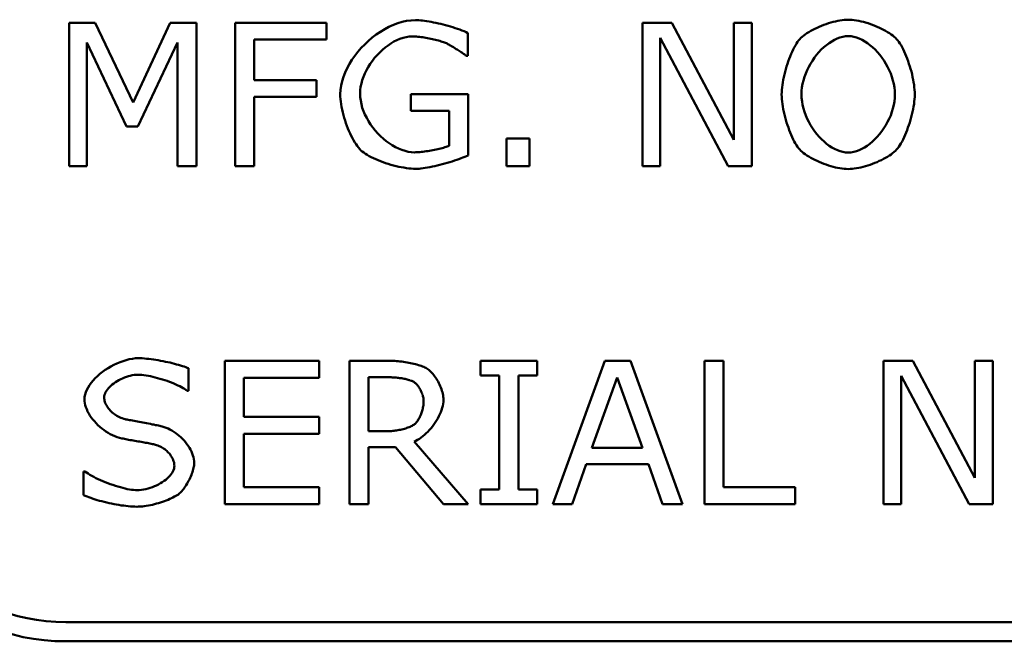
# Model space of a CAD drawing. Header units: millimetres. Extents: x 163 to 2699, y 224 to 730.
# Tile 115 of 168: x 742 to 752, y 470 to 477. Entities that reach past the tile are written whole.
import ezdxf

# ---------------------------------------------------------------- set-up
doc = ezdxf.new("R2010")
doc.units = ezdxf.units.MM
doc.layers.add('可見 (ISO)', color=7, linetype='Continuous', lineweight=50)

msp = doc.modelspace()

# ---------------------------------------------------------------- linework, layer by layer
at = {"layer": '可見 (ISO)'}
for p, q in [((742.463, 476.797), (742.735, 476.797)), ((742.463, 475.297), (742.463, 476.797)), ((742.735, 476.797), (743.134, 475.962)), ((743.134, 475.962), (743.521, 476.797)), ((743.521, 476.797), (743.798, 476.797)), ((743.798, 476.797), (743.798, 475.297)), ((744.202, 476.797), (745.159, 476.797)), ((744.202, 475.297), (744.202, 476.797)), ((745.159, 476.797), (745.159, 476.62)), ((748.463, 476.797), (748.772, 476.797)), ((748.463, 475.297), (748.463, 476.797)), ((748.772, 476.797), (749.421, 475.573)), ((749.421, 476.797), (749.607, 476.797)), ((749.421, 475.573), (749.421, 476.797)), ((749.607, 476.797), (749.607, 475.297)), ((744.402, 476.62), (744.402, 476.197)), ((745.159, 476.62), (744.402, 476.62)), ((746.637, 476.689), (746.637, 476.452)), ((748.649, 476.639), (748.649, 475.297)), ((749.361, 475.297), (748.649, 476.639)), ((742.649, 476.589), (742.649, 475.297)), ((743.063, 475.71), (742.649, 476.589)), ((743.598, 476.589), (743.182, 475.71)), ((743.598, 475.297), (743.598, 476.589)), ((746.637, 476.452), (746.619, 476.452)), ((744.402, 476.197), (745.053, 476.197)), ((745.053, 476.197), (745.053, 476.02)), ((744.402, 476.02), (744.402, 475.297)), ((745.053, 476.02), (744.402, 476.02)), ((746.039, 476.051), (746.639, 476.051)), ((746.039, 475.876), (746.039, 476.051)), ((746.639, 476.051), (746.639, 475.407)), ((746.442, 475.876), (746.039, 475.876)), ((746.442, 475.509), (746.442, 475.876)), ((743.182, 475.71), (743.063, 475.71)), ((747.04, 475.584), (747.282, 475.584)), ((747.04, 475.297), (747.04, 475.584)), ((747.282, 475.584), (747.282, 475.297)), ((742.649, 475.297), (742.463, 475.297)), ((743.798, 475.297), (743.598, 475.297)), ((744.402, 475.297), (744.202, 475.297)), ((747.282, 475.297), (747.04, 475.297)), ((748.649, 475.297), (748.463, 475.297)), ((749.607, 475.297), (749.361, 475.297)), ((744.094, 473.258), (745.081, 473.258)), ((744.094, 471.758), (744.094, 473.258)), ((745.081, 473.258), (745.081, 473.081)), ((745.398, 473.258), (745.818, 473.258)), ((745.398, 471.758), (745.398, 473.258)), ((746.769, 473.258), (747.361, 473.258)), ((746.769, 473.105), (746.769, 473.258)), ((747.361, 473.258), (747.361, 473.105)), ((747.525, 471.758), (748.071, 473.258)), ((748.071, 473.258), (748.338, 473.258)), ((748.338, 473.258), (748.884, 471.758)), ((749.112, 473.258), (749.311, 473.258)), ((749.112, 471.758), (749.112, 473.258)), ((749.311, 473.258), (749.311, 471.936)), ((750.985, 473.258), (751.294, 473.258)), ((750.985, 471.758), (750.985, 473.258)), ((751.294, 473.258), (751.943, 472.034)), ((751.943, 473.258), (752.129, 473.258)), ((751.943, 472.034), (751.943, 473.258)), ((752.129, 473.258), (752.129, 471.758)), ((743.713, 473.18), (743.713, 472.945)), ((744.293, 473.081), (744.293, 472.67)), ((745.081, 473.081), (744.293, 473.081)), ((745.833, 473.086), (745.597, 473.086)), ((745.597, 473.086), (745.597, 472.521)), ((746.965, 473.105), (746.769, 473.105)), ((746.965, 471.911), (746.965, 473.105)), ((747.165, 473.105), (747.165, 471.911)), ((747.361, 473.105), (747.165, 473.105)), ((748.199, 473.084), (747.935, 472.347)), ((748.463, 472.347), (748.199, 473.084)), ((751.171, 473.1), (751.171, 471.758)), ((751.883, 471.758), (751.171, 473.1)), ((743.713, 472.945), (743.698, 472.945)), ((744.293, 472.67), (745.081, 472.67)), ((745.081, 472.67), (745.081, 472.493)), ((745.597, 472.521), (745.799, 472.521)), ((744.293, 472.493), (744.293, 471.936)), ((745.081, 472.493), (744.293, 472.493)), ((746.075, 472.415), (746.639, 471.758)), ((745.597, 472.355), (745.597, 471.758)), ((745.878, 472.355), (745.597, 472.355)), ((746.38, 471.758), (745.878, 472.355)), ((747.935, 472.347), (748.463, 472.347)), ((742.616, 472.101), (742.63, 472.101)), ((742.616, 471.851), (742.616, 472.101)), ((747.873, 472.175), (747.727, 471.758)), ((748.525, 472.175), (747.873, 472.175)), ((748.672, 471.758), (748.525, 472.175)), ((744.293, 471.936), (745.081, 471.936)), ((745.081, 471.936), (745.081, 471.758)), ((746.769, 471.911), (746.965, 471.911)), ((746.769, 471.758), (746.769, 471.911)), ((747.165, 471.911), (747.361, 471.911)), ((747.361, 471.911), (747.361, 471.758)), ((749.311, 471.936), (750.061, 471.936)), ((750.061, 471.936), (750.061, 471.758)), ((745.081, 471.758), (744.094, 471.758)), ((745.597, 471.758), (745.398, 471.758)), ((746.639, 471.758), (746.38, 471.758)), ((747.361, 471.758), (746.769, 471.758)), ((747.727, 471.758), (747.525, 471.758)), ((748.884, 471.758), (748.672, 471.758)), ((750.061, 471.758), (749.112, 471.758)), ((751.171, 471.758), (750.985, 471.758)), ((752.129, 471.758), (751.883, 471.758)), ((788.428, 470.522), (742.428, 470.522)), ((788.428, 470.322), (742.428, 470.322))]:
    msp.add_line(p, q, dxfattribs=at)
at = {"layer": '可見 (ISO)', "flags": 128}
for points in [[(745.302, 476.049), (745.304, 476.094), (745.31, 476.14), (745.32, 476.185), (745.334, 476.231), (745.352, 476.276), (745.373, 476.322), (745.397, 476.366), (745.424, 476.409), (745.454, 476.452), (745.486, 476.493), (745.521, 476.533), (745.557, 476.571), (745.596, 476.607), (745.636, 476.642), (745.678, 476.674), (745.721, 476.703), (745.766, 476.73), (745.811, 476.753), (745.857, 476.774), (745.903, 476.792), (745.95, 476.806), (745.996, 476.816), (746.043, 476.822), (746.089, 476.824)], [(746.089, 476.824), (746.105, 476.824), (746.123, 476.823), (746.143, 476.821), (746.163, 476.819), (746.184, 476.817), (746.207, 476.813), (746.23, 476.81), (746.253, 476.806), (746.278, 476.801), (746.302, 476.796), (746.328, 476.79), (746.353, 476.784), (746.379, 476.778), (746.404, 476.771), (746.43, 476.764), (746.455, 476.757), (746.48, 476.749), (746.505, 476.741), (746.529, 476.733), (746.552, 476.725), (746.575, 476.716), (746.597, 476.708), (746.618, 476.699), (746.637, 476.689)], [(750.11, 476.626), (750.122, 476.638), (750.136, 476.65), (750.151, 476.663), (750.167, 476.675), (750.185, 476.687), (750.204, 476.699), (750.225, 476.711), (750.246, 476.722), (750.268, 476.733), (750.291, 476.744), (750.314, 476.754), (750.338, 476.764), (750.362, 476.774), (750.386, 476.782), (750.411, 476.791), (750.435, 476.798), (750.459, 476.805), (750.484, 476.811), (750.507, 476.816), (750.53, 476.821), (750.553, 476.824), (750.575, 476.827), (750.596, 476.829), (750.616, 476.829)], [(750.616, 476.829), (750.636, 476.829), (750.658, 476.827), (750.68, 476.824), (750.703, 476.821), (750.727, 476.816), (750.751, 476.811), (750.775, 476.805), (750.799, 476.798), (750.824, 476.791), (750.848, 476.782), (750.872, 476.774), (750.896, 476.764), (750.92, 476.754), (750.943, 476.744), (750.966, 476.733), (750.987, 476.722), (751.008, 476.711), (751.029, 476.699), (751.048, 476.687), (751.065, 476.675), (751.082, 476.663), (751.097, 476.65), (751.111, 476.638), (751.123, 476.626)], [(746.053, 476.654), (746.022, 476.652), (745.99, 476.647), (745.958, 476.64), (745.926, 476.629), (745.894, 476.615), (745.862, 476.599), (745.831, 476.581), (745.801, 476.56), (745.771, 476.537), (745.742, 476.512), (745.714, 476.486), (745.687, 476.458), (745.661, 476.428), (745.637, 476.398), (745.615, 476.366), (745.594, 476.333), (745.575, 476.299), (745.558, 476.265), (745.544, 476.23), (745.531, 476.195), (745.522, 476.16), (745.514, 476.125), (745.51, 476.09), (745.508, 476.055)], [(746.412, 476.582), (746.403, 476.586), (746.393, 476.59), (746.381, 476.594), (746.369, 476.598), (746.356, 476.602), (746.342, 476.606), (746.328, 476.61), (746.313, 476.614), (746.298, 476.618), (746.282, 476.622), (746.265, 476.626), (746.249, 476.629), (746.232, 476.633), (746.215, 476.636), (746.198, 476.639), (746.181, 476.642), (746.164, 476.645), (746.147, 476.647), (746.131, 476.649), (746.114, 476.651), (746.098, 476.652), (746.083, 476.653), (746.068, 476.654), (746.053, 476.654)], [(749.92, 476.047), (749.921, 476.07), (749.922, 476.095), (749.925, 476.12), (749.928, 476.146), (749.932, 476.173), (749.937, 476.2), (749.942, 476.227), (749.949, 476.255), (749.956, 476.283), (749.963, 476.311), (749.972, 476.339), (749.98, 476.366), (749.989, 476.393), (749.999, 476.419), (750.009, 476.445), (750.02, 476.47), (750.03, 476.494), (750.041, 476.517), (750.052, 476.539), (750.064, 476.559), (750.075, 476.579), (750.087, 476.596), (750.098, 476.612), (750.11, 476.626)], [(750.617, 476.656), (750.588, 476.655), (750.559, 476.65), (750.53, 476.642), (750.501, 476.632), (750.472, 476.618), (750.444, 476.602), (750.416, 476.584), (750.388, 476.563), (750.361, 476.541), (750.335, 476.516), (750.31, 476.489), (750.286, 476.461), (750.263, 476.432), (750.242, 476.4), (750.222, 476.368), (750.203, 476.335), (750.187, 476.3), (750.172, 476.265), (750.159, 476.23), (750.148, 476.193), (750.139, 476.157), (750.132, 476.12), (750.129, 476.083), (750.127, 476.047)], [(751.106, 476.047), (751.104, 476.083), (751.1, 476.12), (751.094, 476.157), (751.085, 476.193), (751.074, 476.23), (751.061, 476.265), (751.046, 476.3), (751.029, 476.335), (751.011, 476.368), (750.991, 476.4), (750.969, 476.432), (750.946, 476.461), (750.922, 476.489), (750.897, 476.516), (750.871, 476.541), (750.844, 476.563), (750.817, 476.584), (750.789, 476.602), (750.761, 476.618), (750.732, 476.632), (750.703, 476.642), (750.674, 476.65), (750.646, 476.655), (750.617, 476.656)], [(751.123, 476.626), (751.134, 476.612), (751.146, 476.597), (751.157, 476.579), (751.169, 476.561), (751.18, 476.54), (751.191, 476.519), (751.202, 476.496), (751.213, 476.472), (751.223, 476.447), (751.233, 476.421), (751.243, 476.395), (751.252, 476.368), (751.261, 476.34), (751.269, 476.313), (751.277, 476.285), (751.284, 476.257), (751.29, 476.229), (751.296, 476.201), (751.301, 476.174), (751.305, 476.147), (751.308, 476.121), (751.311, 476.095), (751.312, 476.07), (751.313, 476.047)], [(746.619, 476.452), (746.615, 476.455), (746.61, 476.459), (746.604, 476.463), (746.597, 476.468), (746.59, 476.473), (746.582, 476.479), (746.573, 476.484), (746.565, 476.49), (746.555, 476.497), (746.546, 476.503), (746.536, 476.509), (746.526, 476.516), (746.515, 476.522), (746.505, 476.529), (746.495, 476.535), (746.485, 476.542), (746.474, 476.548), (746.464, 476.553), (746.455, 476.559), (746.445, 476.564), (746.436, 476.569), (746.428, 476.574), (746.42, 476.578), (746.412, 476.582)], [(745.518, 475.461), (745.505, 475.475), (745.492, 475.49), (745.479, 475.507), (745.466, 475.525), (745.453, 475.545), (745.44, 475.567), (745.428, 475.589), (745.416, 475.613), (745.404, 475.638), (745.392, 475.664), (745.381, 475.691), (745.371, 475.718), (745.361, 475.746), (745.351, 475.774), (745.343, 475.802), (745.335, 475.831), (745.327, 475.859), (745.321, 475.888), (745.315, 475.916), (745.31, 475.944), (745.307, 475.971), (745.304, 475.998), (745.302, 476.024), (745.302, 476.049)], [(745.508, 476.055), (745.51, 476.019), (745.515, 475.982), (745.522, 475.945), (745.532, 475.908), (745.545, 475.872), (745.56, 475.836), (745.578, 475.801), (745.598, 475.766), (745.619, 475.733), (745.643, 475.7), (745.668, 475.669), (745.695, 475.639), (745.723, 475.61), (745.752, 475.583), (745.782, 475.558), (745.814, 475.535), (745.846, 475.514), (745.878, 475.496), (745.911, 475.479), (745.945, 475.466), (745.979, 475.455), (746.012, 475.447), (746.046, 475.442), (746.079, 475.44)], [(750.109, 475.47), (750.098, 475.483), (750.086, 475.499), (750.075, 475.516), (750.063, 475.535), (750.052, 475.555), (750.041, 475.576), (750.03, 475.599), (750.02, 475.623), (750.009, 475.647), (749.999, 475.673), (749.99, 475.699), (749.981, 475.726), (749.972, 475.753), (749.964, 475.781), (749.956, 475.809), (749.949, 475.837), (749.943, 475.864), (749.937, 475.892), (749.932, 475.919), (749.928, 475.946), (749.925, 475.972), (749.922, 475.998), (749.921, 476.023), (749.92, 476.047)], [(750.127, 476.047), (750.129, 476.01), (750.133, 475.973), (750.139, 475.936), (750.148, 475.899), (750.159, 475.863), (750.172, 475.827), (750.187, 475.792), (750.204, 475.758), (750.223, 475.724), (750.243, 475.692), (750.265, 475.661), (750.288, 475.632), (750.312, 475.604), (750.337, 475.577), (750.364, 475.553), (750.39, 475.53), (750.418, 475.51), (750.446, 475.492), (750.474, 475.476), (750.503, 475.463), (750.532, 475.452), (750.56, 475.444), (750.589, 475.44), (750.617, 475.438)], [(750.617, 475.438), (750.645, 475.44), (750.674, 475.444), (750.702, 475.452), (750.731, 475.463), (750.76, 475.476), (750.788, 475.492), (750.816, 475.51), (750.843, 475.53), (750.87, 475.553), (750.896, 475.577), (750.921, 475.604), (750.945, 475.632), (750.968, 475.661), (750.99, 475.692), (751.01, 475.724), (751.029, 475.758), (751.046, 475.792), (751.061, 475.827), (751.074, 475.863), (751.085, 475.899), (751.094, 475.936), (751.1, 475.973), (751.104, 476.01), (751.106, 476.047)], [(751.313, 476.047), (751.312, 476.023), (751.311, 475.998), (751.308, 475.973), (751.305, 475.946), (751.301, 475.92), (751.296, 475.892), (751.29, 475.865), (751.283, 475.837), (751.276, 475.809), (751.269, 475.781), (751.26, 475.753), (751.252, 475.726), (751.242, 475.699), (751.233, 475.672), (751.223, 475.647), (751.212, 475.622), (751.202, 475.598), (751.191, 475.575), (751.18, 475.554), (751.168, 475.534), (751.157, 475.515), (751.146, 475.498), (751.134, 475.483), (751.123, 475.47)], [(746.079, 475.44), (746.092, 475.441), (746.105, 475.441), (746.119, 475.442), (746.134, 475.443), (746.15, 475.445), (746.166, 475.447), (746.183, 475.449), (746.2, 475.451), (746.217, 475.454), (746.235, 475.457), (746.252, 475.46), (746.269, 475.463), (746.287, 475.467), (746.304, 475.47), (746.321, 475.474), (746.337, 475.478), (746.353, 475.482), (746.368, 475.485), (746.383, 475.489), (746.396, 475.493), (746.409, 475.497), (746.421, 475.501), (746.432, 475.505), (746.442, 475.509)], [(746.089, 475.268), (746.066, 475.268), (746.043, 475.27), (746.018, 475.272), (745.993, 475.275), (745.967, 475.28), (745.94, 475.284), (745.913, 475.29), (745.886, 475.296), (745.858, 475.304), (745.831, 475.311), (745.804, 475.319), (745.776, 475.328), (745.75, 475.338), (745.723, 475.347), (745.698, 475.358), (745.673, 475.368), (745.649, 475.379), (745.626, 475.39), (745.604, 475.402), (745.584, 475.413), (745.565, 475.425), (745.548, 475.437), (745.532, 475.449), (745.518, 475.461)], [(746.639, 475.407), (746.622, 475.4), (746.605, 475.393), (746.585, 475.385), (746.565, 475.378), (746.543, 475.37), (746.52, 475.362), (746.496, 475.354), (746.472, 475.346), (746.447, 475.338), (746.421, 475.331), (746.395, 475.324), (746.369, 475.316), (746.343, 475.31), (746.316, 475.303), (746.29, 475.297), (746.265, 475.291), (746.239, 475.286), (746.215, 475.282), (746.191, 475.278), (746.168, 475.274), (746.146, 475.272), (746.126, 475.269), (746.107, 475.268), (746.089, 475.268)], [(750.616, 475.265), (750.596, 475.266), (750.574, 475.268), (750.552, 475.27), (750.53, 475.274), (750.506, 475.278), (750.483, 475.283), (750.459, 475.289), (750.434, 475.296), (750.41, 475.304), (750.385, 475.312), (750.361, 475.321), (750.337, 475.33), (750.313, 475.34), (750.29, 475.351), (750.267, 475.362), (750.245, 475.373), (750.224, 475.384), (750.204, 475.396), (750.185, 475.408), (750.167, 475.42), (750.15, 475.433), (750.135, 475.445), (750.121, 475.457), (750.109, 475.47)], [(751.123, 475.47), (751.11, 475.457), (751.097, 475.444), (751.081, 475.432), (751.065, 475.419), (751.047, 475.407), (751.028, 475.395), (751.007, 475.383), (750.986, 475.372), (750.965, 475.36), (750.942, 475.35), (750.919, 475.339), (750.895, 475.33), (750.872, 475.32), (750.847, 475.311), (750.823, 475.303), (750.799, 475.296), (750.774, 475.289), (750.75, 475.283), (750.726, 475.278), (750.703, 475.273), (750.68, 475.27), (750.658, 475.267), (750.636, 475.266), (750.616, 475.265)], [(742.624, 472.857), (742.626, 472.88), (742.631, 472.904), (742.639, 472.929), (742.649, 472.953), (742.662, 472.978), (742.678, 473.003), (742.696, 473.027), (742.716, 473.051), (742.738, 473.075), (742.762, 473.097), (742.787, 473.12), (742.814, 473.141), (742.843, 473.162), (742.872, 473.181), (742.902, 473.199), (742.933, 473.216), (742.965, 473.231), (742.997, 473.245), (743.029, 473.256), (743.062, 473.266), (743.094, 473.274), (743.126, 473.28), (743.158, 473.284), (743.189, 473.285)], [(743.189, 473.285), (743.209, 473.285), (743.23, 473.284), (743.253, 473.282), (743.275, 473.28), (743.299, 473.278), (743.323, 473.275), (743.348, 473.272), (743.372, 473.268), (743.397, 473.264), (743.422, 473.259), (743.447, 473.255), (743.472, 473.249), (743.496, 473.244), (743.521, 473.239), (743.544, 473.233), (743.567, 473.227), (743.589, 473.221), (743.61, 473.215), (743.631, 473.209), (743.65, 473.203), (743.668, 473.197), (743.684, 473.191), (743.699, 473.186), (743.713, 473.18)], [(745.818, 473.258), (745.835, 473.258), (745.853, 473.257), (745.871, 473.257), (745.889, 473.255), (745.907, 473.254), (745.926, 473.252), (745.944, 473.25), (745.963, 473.247), (745.982, 473.245), (746, 473.242), (746.018, 473.238), (746.036, 473.235), (746.054, 473.231), (746.071, 473.227), (746.088, 473.223), (746.104, 473.218), (746.12, 473.214), (746.135, 473.209), (746.149, 473.204), (746.163, 473.199), (746.175, 473.194), (746.187, 473.188), (746.198, 473.183), (746.207, 473.177)], [(746.207, 473.177), (746.218, 473.17), (746.228, 473.162), (746.238, 473.153), (746.249, 473.144), (746.259, 473.133), (746.269, 473.121), (746.279, 473.109), (746.289, 473.096), (746.298, 473.083), (746.308, 473.069), (746.316, 473.055), (746.325, 473.04), (746.333, 473.024), (746.341, 473.009), (746.348, 472.993), (746.354, 472.977), (746.36, 472.961), (746.365, 472.945), (746.37, 472.929), (746.374, 472.913), (746.377, 472.897), (746.379, 472.881), (746.381, 472.866), (746.381, 472.85)], [(743.186, 473.112), (743.166, 473.112), (743.146, 473.11), (743.125, 473.107), (743.104, 473.102), (743.084, 473.097), (743.063, 473.09), (743.043, 473.083), (743.023, 473.074), (743.004, 473.065), (742.985, 473.055), (742.966, 473.044), (742.949, 473.033), (742.932, 473.021), (742.916, 473.009), (742.901, 472.996), (742.888, 472.983), (742.875, 472.97), (742.864, 472.956), (742.855, 472.943), (742.846, 472.929), (742.84, 472.915), (742.835, 472.902), (742.832, 472.888), (742.831, 472.875)], [(743.698, 472.945), (743.687, 472.954), (743.673, 472.963), (743.658, 472.973), (743.641, 472.982), (743.622, 472.992), (743.603, 473.001), (743.582, 473.011), (743.56, 473.02), (743.537, 473.03), (743.514, 473.039), (743.49, 473.047), (743.465, 473.056), (743.44, 473.064), (743.415, 473.071), (743.39, 473.078), (743.365, 473.085), (743.341, 473.091), (743.316, 473.096), (743.293, 473.101), (743.269, 473.105), (743.247, 473.108), (743.226, 473.111), (743.205, 473.112), (743.186, 473.112)], [(746.076, 473.033), (746.07, 473.037), (746.064, 473.04), (746.057, 473.044), (746.049, 473.047), (746.04, 473.05), (746.031, 473.054), (746.022, 473.057), (746.012, 473.06), (746.002, 473.062), (745.991, 473.065), (745.98, 473.068), (745.969, 473.07), (745.957, 473.073), (745.946, 473.075), (745.934, 473.077), (745.922, 473.078), (745.91, 473.08), (745.899, 473.081), (745.887, 473.083), (745.876, 473.084), (745.864, 473.084), (745.853, 473.085), (745.843, 473.085), (745.833, 473.086)], [(746.174, 472.836), (746.174, 472.844), (746.173, 472.852), (746.172, 472.861), (746.171, 472.87), (746.169, 472.879), (746.166, 472.889), (746.164, 472.898), (746.16, 472.908), (746.157, 472.917), (746.153, 472.927), (746.149, 472.936), (746.145, 472.945), (746.14, 472.955), (746.135, 472.964), (746.13, 472.972), (746.125, 472.981), (746.119, 472.989), (746.114, 472.997), (746.108, 473.004), (746.102, 473.011), (746.096, 473.017), (746.089, 473.023), (746.083, 473.028), (746.076, 473.033)], [(743.017, 472.445), (742.992, 472.451), (742.967, 472.459), (742.943, 472.468), (742.919, 472.479), (742.895, 472.491), (742.871, 472.504), (742.848, 472.519), (742.826, 472.534), (742.805, 472.551), (742.784, 472.568), (742.764, 472.586), (742.746, 472.605), (742.728, 472.625), (742.711, 472.645), (742.696, 472.666), (742.682, 472.687), (742.669, 472.708), (742.658, 472.729), (742.648, 472.751), (742.64, 472.772), (742.633, 472.794), (742.628, 472.815), (742.625, 472.836), (742.624, 472.857)], [(742.831, 472.875), (742.832, 472.863), (742.833, 472.851), (742.836, 472.84), (742.839, 472.828), (742.843, 472.816), (742.848, 472.804), (742.854, 472.792), (742.861, 472.781), (742.868, 472.769), (742.877, 472.758), (742.885, 472.747), (742.895, 472.737), (742.905, 472.726), (742.916, 472.717), (742.927, 472.707), (742.939, 472.698), (742.952, 472.69), (742.965, 472.682), (742.978, 472.674), (742.992, 472.667), (743.006, 472.661), (743.02, 472.656), (743.035, 472.651), (743.05, 472.647)], [(746.381, 472.85), (746.38, 472.83), (746.378, 472.809), (746.374, 472.787), (746.368, 472.765), (746.362, 472.743), (746.353, 472.721), (746.344, 472.699), (746.334, 472.677), (746.322, 472.655), (746.309, 472.634), (746.296, 472.613), (746.282, 472.592), (746.267, 472.572), (746.251, 472.552), (746.235, 472.534), (746.218, 472.516), (746.201, 472.499), (746.183, 472.483), (746.165, 472.468), (746.147, 472.455), (746.129, 472.442), (746.111, 472.432), (746.093, 472.422), (746.075, 472.415)], [(746.085, 472.599), (746.091, 472.605), (746.096, 472.611), (746.102, 472.618), (746.108, 472.626), (746.113, 472.634), (746.118, 472.642), (746.124, 472.651), (746.129, 472.66), (746.133, 472.67), (746.138, 472.68), (746.143, 472.691), (746.147, 472.702), (746.151, 472.712), (746.155, 472.724), (746.158, 472.735), (746.161, 472.746), (746.164, 472.758), (746.167, 472.769), (746.169, 472.78), (746.171, 472.792), (746.172, 472.803), (746.173, 472.814), (746.174, 472.825), (746.174, 472.836)], [(743.05, 472.647), (743.059, 472.645), (743.07, 472.643), (743.082, 472.641), (743.096, 472.638), (743.111, 472.635), (743.126, 472.632), (743.143, 472.629), (743.161, 472.626), (743.179, 472.622), (743.198, 472.619), (743.217, 472.615), (743.236, 472.612), (743.256, 472.608), (743.275, 472.604), (743.295, 472.601), (743.314, 472.597), (743.332, 472.593), (743.35, 472.59), (743.367, 472.586), (743.383, 472.583), (743.398, 472.58), (743.412, 472.577), (743.425, 472.574), (743.436, 472.571)], [(745.799, 472.521), (745.812, 472.521), (745.824, 472.522), (745.837, 472.523), (745.85, 472.524), (745.864, 472.525), (745.877, 472.527), (745.891, 472.529), (745.905, 472.531), (745.919, 472.534), (745.933, 472.537), (745.946, 472.54), (745.96, 472.543), (745.973, 472.547), (745.986, 472.551), (745.998, 472.555), (746.01, 472.559), (746.022, 472.563), (746.033, 472.568), (746.043, 472.573), (746.053, 472.578), (746.062, 472.583), (746.071, 472.588), (746.078, 472.594), (746.085, 472.599)], [(743.436, 472.571), (743.457, 472.565), (743.478, 472.558), (743.499, 472.549), (743.519, 472.539), (743.54, 472.527), (743.56, 472.515), (743.579, 472.502), (743.598, 472.488), (743.616, 472.473), (743.634, 472.457), (743.651, 472.44), (743.667, 472.423), (743.683, 472.405), (743.697, 472.386), (743.711, 472.367), (743.723, 472.348), (743.734, 472.328), (743.744, 472.308), (743.752, 472.288), (743.76, 472.268), (743.765, 472.248), (743.77, 472.227), (743.772, 472.207), (743.773, 472.187)], [(743.368, 472.379), (743.358, 472.382), (743.347, 472.384), (743.335, 472.387), (743.323, 472.389), (743.309, 472.392), (743.295, 472.395), (743.281, 472.398), (743.265, 472.401), (743.25, 472.403), (743.234, 472.406), (743.218, 472.409), (743.201, 472.412), (743.185, 472.415), (743.168, 472.418), (743.152, 472.421), (743.135, 472.424), (743.119, 472.426), (743.103, 472.429), (743.087, 472.432), (743.072, 472.435), (743.058, 472.437), (743.043, 472.44), (743.03, 472.443), (743.017, 472.445)], [(743.566, 472.159), (743.565, 472.171), (743.564, 472.183), (743.562, 472.195), (743.558, 472.208), (743.554, 472.219), (743.549, 472.231), (743.543, 472.243), (743.537, 472.254), (743.53, 472.265), (743.522, 472.276), (743.513, 472.286), (743.504, 472.296), (743.495, 472.306), (743.485, 472.315), (743.475, 472.324), (743.464, 472.332), (743.452, 472.34), (743.441, 472.347), (743.429, 472.354), (743.417, 472.36), (743.405, 472.366), (743.393, 472.371), (743.38, 472.375), (743.368, 472.379)], [(743.773, 472.187), (743.773, 472.175), (743.771, 472.163), (743.769, 472.15), (743.767, 472.137), (743.763, 472.123), (743.759, 472.108), (743.754, 472.093), (743.749, 472.078), (743.743, 472.063), (743.737, 472.047), (743.73, 472.032), (743.723, 472.017), (743.715, 472.001), (743.707, 471.986), (743.699, 471.972), (743.69, 471.957), (743.682, 471.944), (743.673, 471.931), (743.664, 471.918), (743.654, 471.906), (743.645, 471.895), (743.636, 471.885), (743.627, 471.876), (743.617, 471.868)], [(742.63, 472.101), (742.646, 472.089), (742.663, 472.077), (742.681, 472.066), (742.701, 472.054), (742.722, 472.042), (742.745, 472.03), (742.768, 472.019), (742.793, 472.008), (742.818, 471.997), (742.843, 471.987), (742.869, 471.977), (742.895, 471.967), (742.922, 471.958), (742.948, 471.949), (742.974, 471.941), (743, 471.934), (743.025, 471.927), (743.049, 471.921), (743.073, 471.916), (743.096, 471.912), (743.117, 471.909), (743.138, 471.906), (743.157, 471.904), (743.174, 471.904)], [(743.174, 471.904), (743.197, 471.905), (743.221, 471.907), (743.244, 471.91), (743.267, 471.915), (743.291, 471.92), (743.313, 471.927), (743.336, 471.935), (743.358, 471.944), (743.379, 471.954), (743.4, 471.964), (743.42, 471.976), (743.439, 471.988), (743.458, 472), (743.475, 472.013), (743.491, 472.027), (743.505, 472.041), (743.519, 472.055), (743.531, 472.07), (743.541, 472.084), (743.55, 472.099), (743.557, 472.114), (743.562, 472.129), (743.565, 472.144), (743.566, 472.159)], [(743.172, 471.731), (743.151, 471.732), (743.129, 471.732), (743.107, 471.734), (743.083, 471.736), (743.059, 471.739), (743.035, 471.742), (743.01, 471.745), (742.985, 471.749), (742.959, 471.753), (742.934, 471.758), (742.908, 471.763), (742.883, 471.769), (742.857, 471.775), (742.832, 471.781), (742.807, 471.787), (742.783, 471.793), (742.759, 471.8), (742.736, 471.807), (742.714, 471.814), (742.692, 471.822), (742.671, 471.829), (742.652, 471.836), (742.633, 471.844), (742.616, 471.851)], [(743.617, 471.868), (743.607, 471.86), (743.595, 471.852), (743.581, 471.844), (743.567, 471.836), (743.551, 471.828), (743.535, 471.82), (743.518, 471.812), (743.499, 471.804), (743.481, 471.796), (743.461, 471.789), (743.441, 471.782), (743.421, 471.775), (743.4, 471.769), (743.379, 471.763), (743.358, 471.758), (743.336, 471.752), (743.315, 471.748), (743.294, 471.744), (743.272, 471.74), (743.251, 471.737), (743.231, 471.734), (743.211, 471.733), (743.191, 471.732), (743.172, 471.731)]]:
    msp.add_lwpolyline(points, dxfattribs=at)
at = {"layer": '可見 (ISO)'}
for radius in [2.2, 2]:
    msp.add_arc((742.428, 472.522), radius, 180, 270, dxfattribs=at)

doc.saveas('drawing.dxf')
